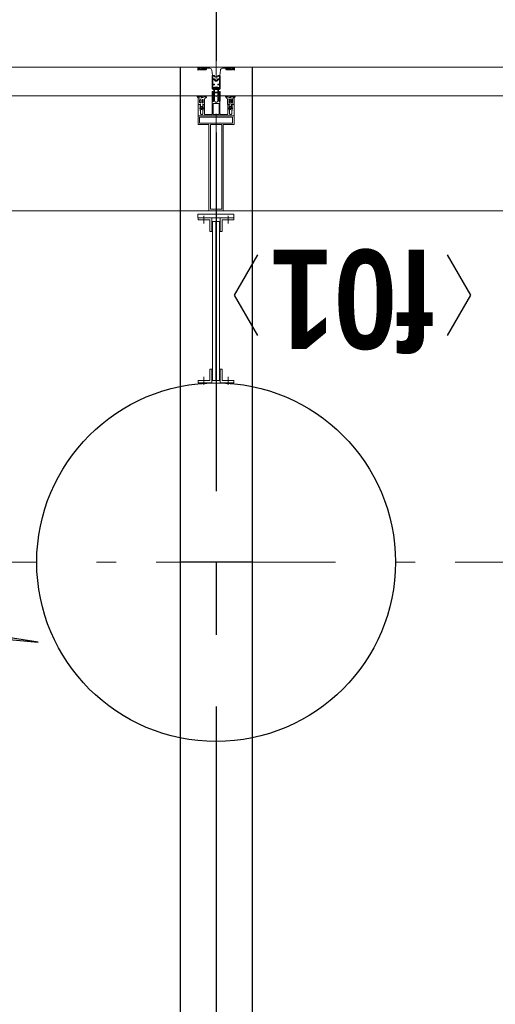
# Model space of a CAD drawing. Header units: millimetres. Extents: x -46954 to 169732, y -26853 to 94136.
# Tile 68 of 174: x -28781 to -28119, y 81855 to 83228. Entities that reach past the tile are written whole.
import ezdxf
from ezdxf.enums import TextEntityAlignment as Align

# ---------------------------------------------------------------- set-up
doc = ezdxf.new("R2010")
doc.units = ezdxf.units.MM
doc.header["$LTSCALE"] = 400
for name, pattern in [('CENTER', [2, 1.25, -0.25, 0.25, -0.25]), ('HIDDEN', [0.375, 0.25, -0.125]), ('STYLE_06', [1.041641, 0.625, -0.208282, 0.069427, -0.138931]), ('STYLE_15', [0.240945, 0.11811, -0.059055, 0.004724, -0.059055]), ('STYLE_16', [0.177165, 0.11811, -0.059055])]:
    doc.linetypes.add(name, pattern=pattern)
for name, color, linetype in [('-ve', 2, 'HIDDEN'), ('plant', 114, 'Continuous'), ('plat', 5, 'Continuous'), ('stramien', 1, 'CENTER'), ('timmerwerk-ge', 150, 'Continuous')]:
    doc.layers.add(name, color=color, linetype=linetype)
for name, color, linetype, lineweight in [('Buitenkozijnen', 140, 'Continuous', 15), ('Interieur-scheidingswand-horizontaal', 5, 'Continuous', 25), ('Kozijnmerken', 43, 'Continuous', 9), ('mat-beton (ihwg)', 5, 'Continuous', 25), ('mat-staal', 5, 'Continuous', 25), ('None', 7, 'Continuous', 9)]:
    doc.layers.add(name, color=color, linetype=linetype, lineweight=lineweight)
doc.styles.add('Arial Narrow (bold)', font='ARIALNB.TTF', dxfattribs={"height": 172.861111})

# ---------------------------------------------------------------- blocks, each defined once
blk = doc.blocks.new('*U382')
at = {"layer": 'None', "color": 8, "lineweight": 5, "flags": 128}
for points in [[(-5, -154.3), (-5, -154.3, 0.414214), (-5.5, -154.8), (-5.5, -172.5), (-5.5, -172.5, 0.414214), (-5, -173), (-4, -173), (-4, -173, 0.414214), (-3.5, -172.5), (-3.5, -172.5, 0.414214), (-4, -172), (-4.5, -172), (-4.5, -168.8), (-4.5, -168.8, -0.414214), (-4, -168.3), (-2.7, -168.3), (-2.7, -168.3, 0.221695), (-1.9, -167.9), (-0.8, -166.5), (-0.8, -166.5, -0.466308), (0.8, -166.5), (2, -167.9), (2, -167.9, 0.221695), (2.7, -168.3), (4, -168.3), (4, -168.3, -0.414214), (4.5, -168.8), (4.5, -172), (4, -172), (4, -172, 0.414214), (3.5, -172.5), (3.5, -172.5, 0.414214), (4, -173), (5, -173), (5, -173, 0.414214), (5.5, -172.5), (5.5, -154.8), (5.5, -154.8, 0.414214), (5, -154.3), (4.7, -154.3), (4.7, -155), (4.7, -155, -0.414214), (4.4, -155.3), (4.1, -155.3), (4.1, -155.3, -0.414214), (3.3, -154.5), (3.3, -150.6), (3.3, -150.6, -0.414214), (4.1, -149.8), (4.4, -149.8), (4.4, -149.8, -0.414214), (4.7, -150.1), (4.7, -150.8), (5, -150.8), (5, -150.8, 0.414214), (5.5, -150.3), (5.5, -137.6), (5.5, -137.6, 0.351868), (5.3, -137.3), (5.3, -137.3, 0.351868), (4.9, -137.5), (4.1, -139.2), (4.1, -139.2, 0.314902), (4.2, -139.4), (4.5, -139.7), (4.5, -139.7, -0.198912), (4.5, -139.9), (4.5, -140.1), (4.5, -140.1, -0.198912), (4.5, -140.3), (4.2, -140.6), (4.2, -140.6, 0.414214), (4.2, -140.8), (4.5, -141.1), (4.5, -141.1, -0.198912), (4.5, -141.3), (4.5, -141.5), (4.5, -141.5, -0.198912), (4.5, -141.7), (4.2, -142), (4.2, -142, 0.414214), (4.2, -142.2), (4.5, -142.5), (4.5, -142.5, -0.198912), (4.5, -142.7), (4.5, -143.2), (4.5, -143.2, -0.087489), (4.5, -143.3), (4.2, -144.1), (4.2, -148.5), (4.2, -148.5, -0.414214), (3.9, -148.8), (-3.9, -148.8), (-3.9, -148.8, -0.414214), (-4.2, -148.5), (-4.2, -144.1), (-4.5, -143.3), (-4.5, -143.3, -0.087489), (-4.5, -143.2), (-4.5, -142.7), (-4.5, -142.7, -0.198912), (-4.4, -142.5), (-4.1, -142.2), (-4.1, -142.2, 0.414214), (-4.1, -142), (-4.4, -141.7), (-4.4, -141.7, -0.198912), (-4.5, -141.5), (-4.5, -141.3), (-4.5, -141.3, -0.198912), (-4.4, -141.1), (-4.1, -140.8), (-4.1, -140.8, 0.414214), (-4.1, -140.6), (-4.4, -140.3), (-4.4, -140.3, -0.198912), (-4.5, -140.1), (-4.5, -139.9), (-4.5, -139.9, -0.198912), (-4.4, -139.7), (-4.1, -139.4), (-4.1, -139.4, 0.314902), (-4.1, -139.2), (-4.9, -137.5), (-4.9, -137.5, 0.351868), (-5.3, -137.3), (-5.3, -137.3, 0.351868), (-5.5, -137.6), (-5.5, -150.3), (-5.5, -150.3, 0.414214), (-5, -150.8), (-4.7, -150.8), (-4.7, -150.1), (-4.7, -150.1, -0.414214), (-4.4, -149.8), (-4.1, -149.8), (-4.1, -149.8, -0.414214), (-3.3, -150.6), (-3.3, -154.5), (-3.3, -154.5, -0.414214), (-4.1, -155.3), (-4.4, -155.3), (-4.4, -155.3, -0.414214), (-4.7, -155), (-4.7, -154.3)], [(-1.8, -149.8, 0.414214), (-2.3, -150.3), (-2.3, -155.1), (-2.3, -155.1, 0.414214), (-2.1, -155.3), (2.1, -155.3), (2.1, -155.3, 0.414214), (2.3, -155.1), (2.3, -150.3), (2.3, -150.3, 0.414214), (1.8, -149.8), (-1.8, -149.8)], [(-4.5, -161.7, -0.414214), (-4, -161.2), (-2.7, -161.2), (-2.7, -161.2, 0.414214), (-2.5, -161), (-2.5, -160.4), (-2.5, -160.4, 0.414214), (-2.7, -160.2), (-4, -160.2), (-4, -160.2, -0.414214), (-4.5, -159.7), (-4.5, -156.8), (-4.5, -156.8, -0.414214), (-4, -156.3), (4, -156.3), (4, -156.3, -0.414214), (4.5, -156.8), (4.5, -159.7), (4.5, -159.7, -0.414214), (4, -160.2), (2.7, -160.2), (2.7, -160.2, 0.414214), (2.5, -160.4), (2.5, -161), (2.5, -161, 0.414214), (2.7, -161.2), (4, -161.2), (4, -161.2, -0.414214), (4.5, -161.7), (4.5, -166.8), (4.5, -166.8, -0.414214), (4, -167.3), (3, -167.3), (3, -167.3, -0.221695), (2.6, -167.1), (1.5, -165.9), (1.5, -165.9, 0.466308), (-1.5, -165.9), (-2.6, -167.1), (-2.6, -167.1, -0.221695), (-2.9, -167.3), (-4, -167.3), (-4, -167.3, -0.414214), (-4.5, -166.8), (-4.5, -161.7)]]:
    blk.add_lwpolyline(points, format="xyb", close=True, dxfattribs=at)
blk = doc.blocks.new('*U383')
at = {"layer": 'None', "color": 8, "lineweight": 5, "flags": 128}
for points in [[(-6, -180.7), (-6, -180.7, -0.388879), (-8.7, -183.2), (-8.7, -183.2), (-20.4, -183.2), (-21.6, -183.9), (-22.9, -183.9), (-22.9, -182.7), (-23.8, -182.7), (-23.8, -184.8), (23.8, -184.8), (23.8, -182.7), (22.9, -182.7), (22.9, -183.9), (21.7, -183.9), (20.4, -183.2), (8.7, -183.2), (8.7, -183.2, -0.388879), (6, -180.7), (6, -180.7), (5.3, -173.2), (2.5, -173.2), (2.5, -171.2), (-2.5, -171.2), (-2.5, -173.2), (-5.3, -173.2), (-6, -180.7)], [(-13.5, -182.8), (-13.5, -181.9), (-14.5, -181.1), (-14.5, -181.1, 0.36397), (-14.9, -181.1), (-14.9, -181.1), (-15.4, -181.5), (-15.4, -181.5, -0.36397), (-15.8, -181.5), (-15.8, -181.5), (-16.3, -181.1), (-16.3, -181.1, 0.36397), (-16.7, -181.1), (-16.7, -181.1), (-17.2, -181.5), (-17.2, -181.5, -0.36397), (-17.6, -181.5), (-17.6, -181.5), (-18.1, -181.1), (-18.1, -181.1, 0.36397), (-18.5, -181.1), (-18.5, -181.1), (-19, -181.5), (-19, -181.5, -0.36397), (-19.4, -181.5), (-19.4, -181.5), (-19.9, -181.1), (-19.9, -181.1, 0.36397), (-20.3, -181.1), (-20.3, -181.1), (-20.8, -181.5), (-20.8, -181.5, -0.36397), (-21.2, -181.5), (-21.2, -181.5), (-21.7, -181.1), (-21.7, -181.1, 0.36397), (-22.1, -181.1), (-22.1, -181.1), (-22.4, -181.3), (-23.2, -181.3), (-23.5, -181.1), (-23.5, -181.1, 0.36397), (-23.9, -181.1), (-23.9, -181.1), (-24.2, -181.3), (-24.5, -181.3), (-24.5, -181.3, -0.267949), (-24.8, -181.2), (-24.8, -181.2), (-24.9, -180.9), (-24.9, -180.9, 0.339454), (-25.3, -180.7), (-25.3, -180.7, 0.339454), (-25.5, -181), (-25.5, -181), (-25.5, -184.4), (-25.5, -184.4, 0.414214), (-25.2, -184.7), (-25.2, -184.7), (-24.3, -184.7), (-24.3, -184.7, 0.414214), (-24, -184.4), (-24, -184.4), (-24, -182.7), (-24, -182.7, 0.236068), (-24.1, -182.5), (-24.1, -182.5), (-24.1, -182.5, -0.548276), (-24, -182.2), (-24, -182.2, -0.548276), (-23.8, -182.4), (-23.8, -182.4), (-23.8, -182.4, 0.250388), (-23.6, -182.3), (-23.6, -182.3), (-22.8, -182.3), (-22.8, -182.3, -0.414214), (-22.5, -182.6), (-22.5, -182.6), (-22.5, -183.3), (-22.5, -183.3, 0.414214), (-22.2, -183.6), (-22.2, -183.6), (-22, -183.6), (-22, -183.6, 0.131652), (-21.8, -183.5), (-21.8, -183.5), (-20.5, -182.8), (-13.5, -182.8)], [(13.5, -182.8), (13.5, -181.9), (14.5, -181.1), (14.5, -181.1, -0.36397), (14.9, -181.1), (14.9, -181.1), (15.4, -181.5), (15.4, -181.5, 0.36397), (15.8, -181.5), (15.8, -181.5), (16.3, -181.1), (16.3, -181.1, -0.36397), (16.7, -181.1), (16.7, -181.1), (17.2, -181.5), (17.2, -181.5, 0.36397), (17.6, -181.5), (17.6, -181.5), (18.1, -181.1), (18.1, -181.1, -0.36397), (18.5, -181.1), (18.5, -181.1), (19, -181.5), (19, -181.5, 0.36397), (19.4, -181.5), (19.4, -181.5), (19.9, -181.1), (19.9, -181.1, -0.36397), (20.3, -181.1), (20.3, -181.1), (20.8, -181.5), (20.8, -181.5, 0.36397), (21.2, -181.5), (21.2, -181.5), (21.7, -181.1), (21.7, -181.1, -0.36397), (22.1, -181.1), (22.1, -181.1), (22.4, -181.3), (23.2, -181.3), (23.5, -181.1), (23.5, -181.1, -0.36397), (23.9, -181.1), (23.9, -181.1), (24.2, -181.3), (24.5, -181.3), (24.5, -181.3, 0.267949), (24.8, -181.2), (24.8, -181.2), (25, -180.9), (25, -180.9, -0.339454), (25.3, -180.7), (25.3, -180.7, -0.339454), (25.5, -181), (25.5, -181), (25.5, -184.4), (25.5, -184.4, -0.414214), (25.2, -184.7), (25.2, -184.7), (24.3, -184.7), (24.3, -184.7, -0.414214), (24, -184.4), (24, -184.4), (24, -182.7), (24, -182.7, -0.236068), (24.1, -182.5), (24.1, -182.5), (24.1, -182.5, 0.548276), (24.1, -182.2), (24.1, -182.2, 0.548276), (23.9, -182.4), (23.9, -182.4), (23.9, -182.4, -0.250388), (23.6, -182.3), (23.6, -182.3), (22.8, -182.3), (22.8, -182.3, 0.414214), (22.5, -182.6), (22.5, -182.6), (22.5, -183.3), (22.5, -183.3, -0.414214), (22.2, -183.6), (22.2, -183.6), (22, -183.6), (22, -183.6, -0.131652), (21.8, -183.5), (21.8, -183.5), (20.5, -182.8), (13.5, -182.8)]]:
    blk.add_lwpolyline(points, format="xyb", close=True, dxfattribs=at)
blk = doc.blocks.new('verticale stijl 150x50 UV')
at = {"layer": 'None', "color": 8, "linetype": 'STYLE_15', "lineweight": 5}
blk.add_line((0, -216), (0, 35), dxfattribs=at)
at = {"layer": 'None', "color": 8, "lineweight": 5}
for p, q in [((-24.8, -133.4), (-24.8, -133.4)), ((-24.8, -134.2), (-24.8, -134.2)), ((-24.8, -135), (-24.8, -135)), ((-24.8, -135.8), (-24.8, -135.8)), ((-24.8, -136.6), (-24.8, -136.6)), ((-24, -133), (-24, -133)), ((-24, -133.8), (-24, -133.8)), ((-24, -134.6), (-24, -134.6)), ((-24, -135.4), (-24, -135.4)), ((-24, -136.2), (-24, -136.2)), ((-24, -137), (-24, -137)), ((-23.2, -133.4), (-23.2, -133.4)), ((-23.2, -134.2), (-23.2, -134.2)), ((-23.2, -135), (-23.2, -135)), ((-23.2, -135.8), (-23.2, -135.8)), ((-23.2, -136.6), (-23.2, -136.6)), ((-22.4, -133), (-22.4, -133)), ((-22.4, -133.8), (-22.4, -133.8)), ((-22.4, -134.6), (-22.4, -134.6)), ((-21.6, -126.9), (-21.6, -126.9)), ((-21.6, -127.7), (-21.6, -127.7)), ((-21.6, -128.5), (-21.6, -128.5)), ((-21.6, -129.3), (-21.6, -129.3)), ((-21.6, -130.1), (-21.6, -130.1)), ((-21.6, -130.9), (-21.6, -130.9)), ((-21.6, -131.8), (-21.6, -131.8)), ((-21.6, -132.6), (-21.6, -132.6)), ((-21.6, -133.4), (-21.6, -133.4)), ((-21.6, -134.2), (-21.6, -134.2)), ((-21.6, -135), (-21.6, -135)), ((-20.7, -126.5), (-20.7, -126.5)), ((-20.7, -128.9), (-20.7, -128.9)), ((-20.7, -129.7), (-20.7, -129.7)), ((-20.7, -130.5), (-20.7, -130.5)), ((-20.7, -131.4), (-20.7, -131.4)), ((-20.7, -132.2), (-20.7, -132.2)), ((-20.7, -133), (-20.7, -133)), ((-20.7, -133.8), (-20.7, -133.8)), ((-20.7, -134.6), (-20.7, -134.6)), ((-20.7, -135.4), (-20.7, -135.4)), ((-20.7, -136.2), (-20.7, -136.2)), ((-20.7, -137), (-20.7, -137)), ((-19.9, -126.1), (-19.9, -126.1)), ((-19.9, -130.1), (-19.9, -130.1)), ((-19.9, -130.9), (-19.9, -130.9)), ((-19.9, -131.8), (-19.9, -131.8)), ((-19.9, -132.6), (-19.9, -132.6)), ((-19.9, -133.4), (-19.9, -133.4)), ((-19.9, -134.2), (-19.9, -134.2)), ((-19.9, -135), (-19.9, -135)), ((-19.9, -135.8), (-19.9, -135.8)), ((-19.9, -136.6), (-19.9, -136.6)), ((-19.1, -126.5), (-19.1, -126.5)), ((-19.1, -127.3), (-19.1, -127.3)), ((-19.1, -128.9), (-19.1, -128.9)), ((-19.1, -129.7), (-19.1, -129.7)), ((-19.1, -130.5), (-19.1, -130.5)), ((-19.1, -131.4), (-19.1, -131.4)), ((-19.1, -132.2), (-19.1, -132.2)), ((-19.1, -133), (-19.1, -133)), ((-19.1, -133.8), (-19.1, -133.8)), ((-19.1, -134.6), (-19.1, -134.6)), ((-18.3, -127.7), (-18.3, -127.7)), ((-18.3, -128.5), (-18.3, -128.5)), ((-18.3, -129.3), (-18.3, -129.3)), ((-18.3, -133.4), (-18.3, -133.4)), ((-18.3, -134.2), (-18.3, -134.2)), ((-18.3, -135), (-18.3, -135)), ((-17.5, -133), (-17.5, -133)), ((-17.5, -133.8), (-17.5, -133.8)), ((-17.5, -134.6), (-17.5, -134.6)), ((-17.5, -135.4), (-17.5, -135.4)), ((-17.5, -136.2), (-17.5, -136.2)), ((-17.5, -137), (-17.5, -137)), ((-16.7, -133.4), (-16.7, -133.4)), ((-16.7, -134.2), (-16.7, -134.2)), ((-16.7, -135), (-16.7, -135)), ((-16.7, -135.8), (-16.7, -135.8)), ((-16.7, -136.6), (-16.7, -136.6)), ((-25.6, -142.7), (-25.6, -142.7)), ((-25.6, -144.4), (-25.6, -144.4)), ((-24.8, -137.4), (-24.8, -137.4)), ((-24.8, -138.3), (-24.8, -138.3)), ((-24.8, -139.1), (-24.8, -139.1)), ((-24.8, -139.9), (-24.8, -139.9)), ((-24.8, -140.7), (-24.8, -140.7)), ((-24.8, -141.5), (-24.8, -141.5)), ((-24.8, -142.3), (-24.8, -142.3)), ((-24.8, -143.1), (-24.8, -143.1)), ((-24.8, -144.8), (-24.8, -144.8)), ((-24, -137.9), (-24, -137.9)), ((-24, -138.7), (-24, -138.7)), ((-24, -139.5), (-24, -139.5)), ((-24, -140.3), (-24, -140.3)), ((-24, -141.1), (-24, -141.1)), ((-24, -141.9), (-24, -141.9)), ((-24, -142.7), (-24, -142.7)), ((-24, -144.4), (-24, -144.4)), ((-23.2, -137.4), (-23.2, -137.4)), ((-23.2, -138.3), (-23.2, -138.3)), ((-23.2, -139.1), (-23.2, -139.1)), ((-23.2, -139.9), (-23.2, -139.9)), ((-23.2, -140.7), (-23.2, -140.7)), ((-23.2, -141.5), (-23.2, -141.5)), ((-23.2, -144.8), (-23.2, -144.8)), ((-22.4, -140.3), (-22.4, -140.3)), ((-22.4, -141.1), (-22.4, -141.1)), ((-22.4, -144.4), (-22.4, -144.4)), ((-21.6, -139.9), (-21.6, -139.9)), ((-21.6, -140.7), (-21.6, -140.7)), ((-21.6, -141.5), (-21.6, -141.5)), ((-21.6, -144.8), (-21.6, -144.8)), ((-20.7, -137.9), (-20.7, -137.9)), ((-20.7, -138.7), (-20.7, -138.7)), ((-20.7, -139.5), (-20.7, -139.5)), ((-20.7, -140.3), (-20.7, -140.3)), ((-20.7, -141.1), (-20.7, -141.1)), ((-20.7, -144.4), (-20.7, -144.4)), ((-19.9, -137.4), (-19.9, -137.4)), ((-19.9, -138.3), (-19.9, -138.3)), ((-19.9, -139.1), (-19.9, -139.1)), ((-19.9, -139.9), (-19.9, -139.9)), ((-19.9, -140.7), (-19.9, -140.7)), ((-19.9, -141.5), (-19.9, -141.5)), ((-19.9, -142.3), (-19.9, -142.3)), ((-19.9, -143.1), (-19.9, -143.1)), ((-19.9, -143.9), (-19.9, -143.9)), ((-19.1, -140.3), (-19.1, -140.3)), ((-19.1, -141.1), (-19.1, -141.1)), ((-19.1, -141.9), (-19.1, -141.9)), ((-18.3, -139.9), (-18.3, -139.9)), ((-18.3, -140.7), (-18.3, -140.7)), ((-18.3, -141.5), (-18.3, -141.5)), ((-18.3, -142.3), (-18.3, -142.3)), ((-17.5, -137.9), (-17.5, -137.9)), ((-17.5, -138.7), (-17.5, -138.7)), ((-17.5, -139.5), (-17.5, -139.5)), ((-17.5, -140.3), (-17.5, -140.3)), ((-17.5, -141.1), (-17.5, -141.1)), ((-17.5, -141.9), (-17.5, -141.9)), ((-17.5, -142.7), (-17.5, -142.7)), ((-16.7, -137.4), (-16.7, -137.4)), ((-16.7, -138.3), (-16.7, -138.3)), ((-16.7, -139.1), (-16.7, -139.1)), ((-16.7, -139.9), (-16.7, -139.9)), ((-16.7, -140.7), (-16.7, -140.7)), ((-16.7, -141.5), (-16.7, -141.5)), ((-16.7, -142.3), (-16.7, -142.3)), ((-16.7, -143.1), (-16.7, -143.1)), ((-15.9, -141.1), (-15.9, -141.1)), ((-15.9, -141.9), (-15.9, -141.9)), ((-15.9, -142.7), (-15.9, -142.7)), ((-15.9, -144.4), (-15.9, -144.4)), ((-15.1, -142.3), (-15.1, -142.3)), ((-15.1, -143.1), (-15.1, -143.1)), ((-15.1, -143.9), (-15.1, -143.9)), ((-15.1, -144.8), (-15.1, -144.8)), ((-14.2, -141.9), (-14.2, -141.9)), ((-14.2, -142.7), (-14.2, -142.7)), ((-14.2, -143.5), (-14.2, -143.5)), ((-14.2, -144.4), (-14.2, -144.4)), ((-13.4, -143.1), (-13.4, -143.1)), ((-13.4, -143.9), (-13.4, -143.9))]:
    blk.add_line(p, q, dxfattribs=at)
at = {"layer": 'None', "color": 8, "linetype": 'STYLE_16', "lineweight": 5}
for p, q in [((-2.2, -155.1), (0, -154.5)), ((-2.2, -156.7), (-2.2, -155.1)), ((-1.5, -156.9), (-1.5, -155)), ((-1, -157), (-1, -155.1)), ((2.3, -155.1), (0, -154.5)), ((1, -157), (1, -155.1)), ((1.5, -156.9), (1.5, -155)), ((2.3, -156.7), (2.3, -155.1))]:
    blk.add_line(p, q, dxfattribs=at)
at = {"layer": 'None', "color": 8, "linetype": 'Continuous', "lineweight": 5, "flags": 128}
for points in [[(-10, 15.4), (10, 15.4), (10, -104.8), (25, -104.8), (25, -116.8), (-25, -116.8), (-25, -104.8), (-10, -104.8)], [(-8, 13.4), (-8, -104.8), (8, -104.8), (8, 13.4)], [(8, -106.8), (-8, -106.8), (-23, -106.8), (-23, -114.8), (23, -114.8), (23, -106.8)]]:
    blk.add_lwpolyline(points, close=True, dxfattribs=at)
at = {"layer": 'None', "color": 8, "lineweight": 5, "flags": 128}
for points in [[(25, -132.6), (25, -116.8), (23.1, -116.8), (-23.1, -116.8), (-25, -116.8), (-25, -132.6), (-22.1, -132.6), (-22.1, -128), (-22.6, -128), (-22.6, -126.6), (-22.1, -126.6), (-22.1, -124.7), (-21.9, -124.5), (-21.9, -120.3), (-21.9, -120.3, -0.414214), (-20.2, -118.6), (-20.1, -118.6), (-20.1, -118.6, -0.414214), (-18.4, -120.3), (-18.4, -124.5), (-18.2, -124.7), (-18.2, -126.6), (-17.7, -126.6), (-17.7, -128), (-18.2, -128), (-18.2, -132.6), (-16.3, -132.6), (-16.3, -119.8), (-16.3, -119.8, -0.414214), (-15.1, -118.6), (-15.1, -118.6), (-6.5, -118.6), (-6.5, -118.6, -0.414214), (-5.3, -119.8), (-5.3, -136.8), (-3.9, -136.8), (-3.9, -139.6), (-4.3, -140), (-3.9, -140.4), (-3.9, -141), (-4.3, -141.4), (-3.9, -141.8), (-3.9, -142.4), (-4.3, -142.8), (-3.9, -143.8), (-3.9, -148.6), (-2.2, -148.6), (-2.2, -137.8), (-2.2, -137.8, -0.414214), (0, -135.6), (0, -135.6), (0, -135.6, -0.414214), (2.2, -137.8), (2.2, -148.6), (3.9, -148.6), (3.9, -143.8), (4.3, -142.8), (3.9, -142.4), (3.9, -141.8), (4.3, -141.4), (3.9, -141), (3.9, -140.4), (4.3, -140), (3.9, -139.6), (3.9, -136.8), (5.4, -136.8), (5.4, -119.8), (5.4, -119.8, -0.414214), (6.6, -118.6), (6.6, -118.6), (15.1, -118.6), (15.1, -118.6, -0.414214), (16.3, -119.8), (16.3, -132.6), (18.2, -132.6), (18.2, -128), (17.7, -128), (17.7, -126.6), (18.2, -126.6), (18.2, -124.7), (18.5, -124.5), (18.5, -120.3), (18.5, -120.3, -0.414214), (20.2, -118.6), (20.2, -118.6), (20.2, -118.6, -0.414214), (21.9, -120.3), (21.9, -124.5), (22.1, -124.7), (22.1, -126.6), (22.6, -126.6), (22.6, -128), (22.1, -128), (22.1, -132.6)], [(-14.8, -144.8), (-14.8, -144.8, 0.390793), (-13.2, -143.5), (-13.2, -143.5, 0.390793), (-14.4, -141.8), (-14.4, -141.8, -0.352623), (-16, -139.9), (-16, -133.1), (-16, -133.1, 0.414214), (-16.3, -132.8), (-17.6, -132.8), (-18.1, -133), (-18.1, -133, -0.520293), (-18.3, -132.8), (-18.3, -130.1), (-18.2, -130), (-18.2, -128), (-18.2, -128, -0.577863), (-18.1, -127.7), (-18, -127.7), (-18, -127.7, 0.366605), (-17.7, -127.5), (-17.7, -127.5, 0.366605), (-17.9, -127.1), (-17.9, -127.1, -0.130834), (-19.2, -126.1), (-19.2, -126.1, 0.439074), (-20.7, -126.1), (-20.7, -126.1, -0.133252), (-22, -127.1), (-22, -127.1, 0.366605), (-22.2, -127.5), (-22.2, -127.5, 0.366605), (-21.9, -127.7), (-21.8, -127.7), (-21.8, -127.7, -0.577455), (-21.8, -128), (-21.8, -130), (-21.6, -130.1), (-21.6, -132.8), (-21.6, -132.8, -0.52048), (-21.9, -133), (-22.4, -132.8), (-24.7, -132.8), (-24.7, -132.8, 0.414214), (-25, -133.1), (-25, -140.9), (-25, -140.9, -0.255976), (-25.9, -142.6), (-25.9, -142.6, 0.749676), (-25.3, -144.8), (-21.2, -144.8), (-21.2, -144.8, 0.414214), (-19.2, -142.8), (-19.2, -142.8, -0.402808), (-18.7, -142.3), (-18.7, -142.3, -0.402808), (-18.2, -142.8), (-18.2, -142.8, 0.233259), (-18, -143.1), (-14.6, -143.6), (-14.6, -143.6, -0.419014), (-14.5, -143.7), (-14.5, -143.7, -0.419014), (-14.6, -143.8), (-16, -143.8), (-16, -143.8, 0.414214), (-16.5, -144.3), (-16.5, -144.3, 0.414214), (-16, -144.8)], [(-23, -135.9), (-23, -135.9, -0.414214), (-22.1, -135), (-22.1, -135, -0.414214), (-21.3, -135.9), (-21.3, -138.8), (-21.3, -138.8, -0.414214), (-22.1, -139.6), (-22.1, -139.6, -0.414214), (-23, -138.8)], [(-21, -127.8, -0.29188), (-20.8, -127.3), (-20.3, -126.9), (-20.3, -126.9, -0.344328), (-19.7, -126.9), (-19.2, -127.3), (-19.2, -127.3, -0.29188), (-19, -127.8), (-19.4, -129.5), (-19.4, -129.5, -0.348796), (-20, -130), (-20, -130, -0.348796), (-20.6, -129.5), (-21, -127.8)], [(-18.8, -139.6, -0.414214), (-19.7, -138.8), (-19.7, -135.9), (-19.7, -135.9, -0.414214), (-18.8, -135), (-18.8, -135, -0.414214), (-18, -135.9), (-18, -138.8), (-18, -138.8, -0.414214), (-18.8, -139.6)], [(14.8, -144.8), (14.8, -144.8, -0.390793), (13.3, -143.5), (13.3, -143.5, -0.390793), (14.4, -141.8), (14.4, -141.8, 0.352623), (16, -139.9), (16, -133.1), (16, -133.1, -0.414214), (16.3, -132.8), (17.6, -132.8), (18.1, -133), (18.1, -133, 0.520293), (18.4, -132.8), (18.4, -130.1), (18.2, -130), (18.2, -128), (18.2, -128, 0.577863), (18.2, -127.7), (18.1, -127.7), (18.1, -127.7, -0.366605), (17.8, -127.5), (17.8, -127.5, -0.366605), (18, -127.1), (18, -127.1, 0.130834), (19.3, -126.1), (19.3, -126.1, -0.439074), (20.7, -126.1), (20.7, -126.1, 0.133252), (22.1, -127.1), (22.1, -127.1, -0.366605), (22.3, -127.5), (22.3, -127.5, -0.366605), (22, -127.7), (21.9, -127.7), (21.9, -127.7, 0.577455), (21.8, -128), (21.8, -130), (21.7, -130.1), (21.7, -132.8), (21.7, -132.8, 0.52048), (21.9, -133), (22.4, -132.8), (24.7, -132.8), (24.7, -132.8, -0.414214), (25, -133.1), (25, -140.9), (25, -140.9, 0.255976), (25.9, -142.6), (25.9, -142.6, -0.749676), (25.3, -144.8), (21.2, -144.8), (21.2, -144.8, -0.414214), (19.2, -142.8), (19.2, -142.8, 0.402808), (18.7, -142.3), (18.7, -142.3, 0.402808), (18.2, -142.8), (18.2, -142.8, -0.233259), (18, -143.1), (14.6, -143.6), (14.6, -143.6, 0.419014), (14.5, -143.7), (14.5, -143.7, 0.419014), (14.6, -143.8), (16, -143.8), (16, -143.8, -0.414214), (16.5, -144.3), (16.5, -144.3, -0.414214), (16, -144.8)], [(18.9, -139.6, 0.414214), (19.7, -138.8), (19.7, -135.9), (19.7, -135.9, 0.414214), (18.9, -135), (18.9, -135, 0.414214), (18, -135.9), (18, -138.8), (18, -138.8, 0.414214), (18.9, -139.6)], [(21, -127.8, 0.29188), (20.8, -127.3), (20.3, -126.9), (20.3, -126.9, 0.344328), (19.7, -126.9), (19.2, -127.3), (19.2, -127.3, 0.29188), (19, -127.8), (19.4, -129.5), (19.4, -129.5, 0.348796), (20, -130), (20, -130, 0.348796), (20.6, -129.5), (21, -127.8)], [(23, -135.9), (23, -135.9, 0.414214), (22.2, -135), (22.2, -135, 0.414214), (21.3, -135.9), (21.3, -138.8), (21.3, -138.8, 0.414214), (22.2, -139.6), (22.2, -139.6, 0.414214), (23, -138.8)], [(-23.2, -141.6), (-23.2, -141.6, 0.418874), (-23.7, -142.1), (-23.7, -142.1, -0.396568), (-25.3, -143.4), (-25.3, -143.4, 0.437017), (-25.7, -143.7), (-25.7, -143.7, 0.437017), (-25.4, -144), (-21.9, -144), (-21.9, -144, 0.263556), (-20.2, -143), (-20.2, -143, 0.552342), (-20.8, -141.8)], [(23.2, -141.6), (23.2, -141.6, -0.418874), (23.7, -142.1), (23.7, -142.1, 0.396568), (25.3, -143.4), (25.3, -143.4, -0.437017), (25.7, -143.7), (25.7, -143.7, -0.437017), (25.4, -144), (21.9, -144), (21.9, -144, -0.263556), (20.2, -143), (20.2, -143, -0.552342), (20.8, -141.8)], [(0, -157.1), (0, -157.1, -0.163834), (-4.3, -155.6), (-4.3, -155.6), (-4.3, -155.6, -0.234469), (-4.7, -154.8), (-4.7, -154.8), (-4.7, -153.6), (4.8, -153.6), (4.8, -154.8), (4.8, -154.8, -0.234469), (4.4, -155.6), (4.4, -155.6), (4.4, -155.6, -0.163834), (0, -157.1), (0, -157.1)]]:
    blk.add_lwpolyline(points, format="xyb", close=True, dxfattribs=at)
blk.add_lwpolyline([(4, -118.6), (4, -134.3), (-4, -134.3), (-4, -118.6)], close=True, dxfattribs=at)
at = {"layer": 'None', "color": 8, "linetype": 'STYLE_16', "lineweight": 5}
for centre, radius, start, end in [((-1.6, -158.4), 3.38, 79.3357, 100.6643), ((0, -163.2), 8.16, 82.9585, 97.0415), ((0, -160.4), 3.5, 73.4149, 106.5851), ((1.6, -158.4), 3.38, 79.3357, 100.6643)]:
    blk.add_arc(centre, radius, start, end, dxfattribs=at)
at = {"layer": 'None', "color": 7}
for name in ['*U382', '*U383']:
    blk.add_blockref(name, (0, 0), dxfattribs=at)
blk = doc.blocks.new('Vliesgevelelement 4 150x50 1_200')
at = {"layer": 'Buitenkozijnen', "color": 7, "xscale": -1, "rotation": 270.0000000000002}
blk.add_blockref('verticale stijl 150x50 UV', (-5.2, 0), dxfattribs=at)
blk = doc.blocks.new('Kolom O 500')
at = {"layer": 'mat-beton (ihwg)', "lineweight": 25}
blk.add_circle((0, 0), 250, dxfattribs=at)
blk = doc.blocks.new('*U1106')
at = {"layer": 'None', "color": 8, "linetype": 'Continuous', "lineweight": 5}
for points in [[(253.3, 5.2), (475, 5.2), (475, -4.8), (253.3, -4.8)], [(253.3, 0.6), (475, 0.6), (475, -0.2), (253.3, -0.2)]]:
    blk.add_lwpolyline(points, close=True, dxfattribs=at)
blk = doc.blocks.new('*U1107')
at = {"layer": 'mat-staal', "color": 8, "lineweight": 5}
for p, q in [((247.3, 17), (258.1, 17)), ((247.3, -16.6), (258.1, -16.6))]:
    blk.add_line(p, q, dxfattribs=at)
for points in [[(250, 6), (250, 25), (253, 25), (253, 22), (253, 10.6), (253, 9), (269, 9), (269, 6)], [(250, -24.6), (250, -5.6), (269, -5.6), (269, -8.6), (253, -8.6), (253, -20.4), (253, -21.6), (253, -24.6)]]:
    blk.add_lwpolyline(points, close=True, dxfattribs=at)
blk = doc.blocks.new('*U1108')
at = {"layer": 'mat-staal', "color": 8, "lineweight": 5}
for p, q in [((482.7, 17), (471.9, 17)), ((482.7, -16.6), (471.9, -16.6))]:
    blk.add_line(p, q, dxfattribs=at)
for points in [[(480, 6), (480, 25), (477, 25), (477, 22), (477, 10.6), (477, 9), (461, 9), (461, 6)], [(480, -24.6), (480, -5.6), (461, -5.6), (461, -8.6), (477, -8.6), (477, -20.4), (477, -21.6), (477, -24.6)]]:
    blk.add_lwpolyline(points, close=True, dxfattribs=at)
blk = doc.blocks.new('Glasstrook G kolom-vliesgevel')
at = {"layer": 'mat-staal', "color": 8, "lineweight": 5}
blk.add_lwpolyline([(480, 25.3), (485, 25.3), (485, -24.7), (480, -24.7)], close=True, dxfattribs=at)
at = {"layer": 'mat-staal'}
for name in ['*U1107', '*U1108']:
    blk.add_blockref(name, (0, 0), dxfattribs=at)
at = {"layer": 'None', "color": 7}
blk.add_blockref('*U1106', (0, 0), dxfattribs=at)
blk = doc.blocks.new('Kozijnmerk 50')
at = {"layer": 'Kozijnmerken', "color": 92, "linetype": 'Continuous', "lineweight": 25}
for points in [[(-132.2, 50.6), (-164.8, -5.8), (-132.2, -62.1)], [(132.2, 50.6), (164.8, -5.8), (132.2, -62.1)]]:
    blk.add_lwpolyline(points, dxfattribs=at)
at = {"layer": 'None', "color": 43, "style": 'Arial Narrow (bold)'}
blk.add_attdef('merk', text='', height=138.3, dxfattribs=at).set_placement((0, 0), align=Align.MIDDLE_CENTER)
blk = doc.blocks.new('*U1307')
at = {"layer": 'Buitenkozijnen', "color": 140, "linetype": 'Continuous', "lineweight": 15}
for points in [[(51601.1, -5040), (51601.1, 28036)], [(51601.1, -5040), (51601.1, 28036), (51641.1, 28036), (51641.1, -5040)], [(51601.1, -5040), (51601.1, 28036), (51641.1, 28036), (51641.1, -5040)], [(51641.1, -5040), (51641.1, 28036)]]:
    blk.add_lwpolyline(points, close=True, dxfattribs=at)
blk = doc.blocks.new('boom nieuw 01')
at = {"layer": 'plant', "extrusion": (0, -4.44089e-16, -1)}
for p, q in [((-224.7, 788.7), (-238, 749.2)), ((-224.7, 788.7), (-238, 749.2)), ((-224.7, 744.5), (-224.7, 788.7)), ((-224.7, 744.5), (-224.7, 788.7)), ((-238, 749.2), (-256.6, 677.1)), ((-238, 749.2), (-256.6, 677.1)), ((-219.3, 695.7), (-224.7, 744.5)), ((-219.3, 695.7), (-224.7, 744.5)), ((-573.8, 694.3), (-627.3, 736.9)), ((-627.3, 736.9), (-616.4, 698.2)), ((-573.8, 694.3), (-627.3, 736.9)), ((-627.3, 736.9), (-616.4, 698.2)), ((-284.5, 709.5), (-297.8, 669.9)), ((-284.5, 665.3), (-284.5, 709.5)), ((-616.4, 698.2), (-563.7, 639.2)), ((-616.4, 698.2), (-563.7, 639.2)), ((-518.7, 654), (-573.8, 694.3)), ((-518.7, 654), (-573.8, 694.3)), ((-218.5, 629.8), (-219.3, 695.7)), ((-218.5, 629.8), (-219.3, 695.7)), ((-297.8, 669.9), (-316.4, 597.8)), ((-256.6, 677.1), (-284.5, 618.9)), ((-256.6, 677.1), (-284.5, 618.9)), ((-466.7, 617.5), (-518.7, 654)), ((-466.7, 617.5), (-518.7, 654)), ((-279.1, 616.4), (-284.5, 665.3)), ((-563.7, 639.2), (-510.2, 574.1)), ((-563.7, 639.2), (-510.2, 574.1)), ((-227.1, 576.3), (-218.5, 629.8)), ((-227.1, 576.3), (-218.5, 629.8)), ((-412.5, 564.8), (-466.7, 617.5)), ((-412.5, 564.8), (-466.7, 617.5)), ((-284.5, 618.9), (-308.5, 551.4)), ((-284.5, 618.9), (-308.5, 551.4)), ((9.4, 616.6), (-55, 579.3)), ((9.4, 616.6), (-55, 579.3)), ((-35.5, 579.3), (9.4, 616.6)), ((-35.5, 579.3), (9.4, 616.6)), ((-316.4, 597.8), (-344.3, 539.7)), ((-530.6, 541.3), (-584.1, 583.9)), ((-584.1, 583.9), (-573.3, 545.2)), ((-530.6, 541.3), (-584.1, 583.9)), ((-584.1, 583.9), (-573.3, 545.2)), ((-55, 579.3), (-119.3, 547.6)), ((-55, 579.3), (-119.3, 547.6)), ((-55, 560), (-35.5, 579.3)), ((-55, 560), (-35.5, 579.3)), ((-510.2, 574.1), (-462.9, 509.7)), ((-510.2, 574.1), (-462.9, 509.7)), ((-369, 511.3), (-412.5, 564.8)), ((-369, 511.3), (-412.5, 564.8)), ((-242.6, 518.9), (-227.1, 576.3)), ((-242.6, 518.9), (-227.1, 576.3)), ((125.7, 568.5), (73, 551.4)), ((125.7, 568.5), (73, 551.4)), ((91.6, 539), (125.7, 568.5)), ((91.6, 539), (125.7, 568.5)), ((-308.5, 551.4), (-333.3, 487.8)), ((-308.5, 551.4), (-333.3, 487.8)), ((-101.5, 523.5), (-55, 560)), ((-101.5, 523.5), (-55, 560)), ((73, 551.4), (-3.8, 516.5)), ((73, 551.4), (-3.8, 516.5)), ((-573.3, 545.2), (-520.5, 486.2)), ((-573.3, 545.2), (-520.5, 486.2)), ((-475.6, 501), (-530.6, 541.3)), ((-475.6, 501), (-530.6, 541.3)), ((-344.3, 539.7), (-368.3, 472.2)), ((-119.3, 547.6), (-186.8, 511.1)), ((-95.3, 500.1), (-50.4, 537.3)), ((61.4, 516.5), (91.6, 539)), ((61.4, 516.5), (91.6, 539)), ((-462.9, 509.7), (-423.3, 465.5)), ((-462.9, 509.7), (-423.3, 465.5)), ((-186.8, 511.1), (-234.1, 478.6)), ((-186.8, 511.1), (-234.1, 478.6)), ((-3.8, 516.5), (-69.7, 496.4)), ((-3.8, 516.5), (-69.7, 496.4)), ((19.5, 490.2), (61.4, 516.5)), ((19.5, 490.2), (61.4, 516.5)), ((-423.6, 464.5), (-475.6, 501)), ((-423.6, 464.5), (-475.6, 501)), ((-520.5, 486.2), (-467, 421.1)), ((-520.5, 486.2), (-467, 421.1)), ((-167.4, 459.9), (-135.6, 487.8)), ((-167.4, 459.9), (-135.6, 487.8)), ((-25.5, 463.8), (19.5, 490.2)), ((-25.5, 463.8), (19.5, 490.2)), ((-369.3, 411.8), (-423.6, 464.5)), ((-369.3, 411.8), (-423.6, 464.5)), ((-423.3, 465.5), (-397, 443.8)), ((-423.3, 465.5), (-397, 443.8)), ((-78.2, 442.9), (-25.5, 463.8)), ((-78.2, 442.9), (-25.5, 463.8)), ((-830.8, 440.5), (-863.4, 450.5)), ((-863.4, 450.5), (-807.5, 440.5)), ((-830.8, 440.5), (-863.4, 450.5)), ((-863.4, 450.5), (-807.5, 440.5)), ((-792.8, 417.2), (-830.8, 440.5)), ((-792.8, 417.2), (-830.8, 440.5)), ((-807.5, 440.5), (-733.1, 431.9)), ((-807.5, 440.5), (-733.1, 431.9)), ((-509.8, 422.6), (-450.9, 434.3)), ((-509.8, 422.6), (-450.9, 434.3)), ((-195.4, 408.6), (-161.3, 444.2)), ((-127.8, 423.5), (-78.2, 442.9)), ((-127.8, 423.5), (-78.2, 442.9)), ((-733.1, 431.9), (-646.2, 418.7)), ((-733.1, 431.9), (-646.2, 418.7)), ((-567.1, 414.8), (-509.8, 422.6)), ((-567.1, 414.8), (-509.8, 422.6)), ((-169.7, 409.6), (-127.8, 423.5)), ((-169.7, 409.6), (-127.8, 423.5)), ((-750.9, 400.1), (-792.8, 417.2)), ((-750.9, 400.1), (-792.8, 417.2)), ((-646.2, 418.7), (-567.1, 414.8)), ((-646.2, 418.7), (-567.1, 414.8)), ((-690.5, 378.4), (-750.9, 400.1)), ((-690.5, 378.4), (-750.9, 400.1)), ((140.3, 402.5), (70.5, 387.7)), ((140.3, 402.5), (70.5, 387.7)), ((103.9, 389.3), (140.3, 402.5)), ((103.9, 389.3), (140.3, 402.5)), ((-601.3, 365.2), (-690.5, 378.4)), ((-601.3, 365.2), (-690.5, 378.4)), ((-14.8, 384.6), (-100.1, 386.9)), ((-14.8, 384.6), (-100.1, 386.9)), ((70.5, 387.7), (-14.8, 384.6)), ((70.5, 387.7), (-14.8, 384.6)), ((51.1, 370.7), (103.9, 389.3)), ((51.1, 370.7), (103.9, 389.3)), ((-547, 362.1), (-601.3, 365.2)), ((-547, 362.1), (-601.3, 365.2)), ((-231.2, 344.3), (-253.6, 370.7)), ((-231.2, 344.3), (-253.6, 370.7)), ((-105.3, 362.3), (-122.3, 363.9)), ((-105.3, 362.3), (-122.3, 363.9)), ((-82.8, 335.9), (-105.3, 362.3)), ((-82.8, 335.9), (-105.3, 362.3)), ((-4.7, 353.6), (51.1, 370.7)), ((-4.7, 353.6), (51.1, 370.7)), ((-724.3, 343.1), (-665.3, 349.3)), ((-724.3, 343.1), (-665.3, 349.3)), ((-665.3, 349.3), (-612.6, 352.4)), ((-665.3, 349.3), (-612.6, 352.4)), ((-612.6, 352.4), (-577.7, 349.3)), ((-612.6, 352.4), (-577.7, 349.3)), ((224.1, 358.6), (154.3, 343.8)), ((224.1, 358.6), (154.3, 343.8)), ((187.6, 345.4), (224.1, 358.6)), ((187.6, 345.4), (224.1, 358.6)), ((-838.2, 330.7), (-790.1, 339.3)), ((-838.2, 330.7), (-790.1, 339.3)), ((-787.1, 335.4), (-838.2, 330.7)), ((-787.1, 335.4), (-838.2, 330.7)), ((-790.1, 339.3), (-724.3, 343.1)), ((-790.1, 339.3), (-724.3, 343.1)), ((-737.4, 334.6), (-787.1, 335.4)), ((-737.4, 334.6), (-787.1, 335.4)), ((-690.9, 319.8), (-737.4, 334.6)), ((-397.8, 347), (-435.8, 328.4)), ((-397.8, 347), (-435.8, 328.4)), ((-191.6, 292.4), (-231.2, 344.3)), ((-191.6, 292.4), (-231.2, 344.3)), ((-43.2, 284), (-82.8, 335.9)), ((-43.2, 284), (-82.8, 335.9)), ((69, 340.7), (-16.3, 343)), ((69, 340.7), (-16.3, 343)), ((154.3, 343.8), (69, 340.7)), ((154.3, 343.8), (69, 340.7)), ((134.9, 326.8), (187.6, 345.4)), ((134.9, 326.8), (187.6, 345.4)), ((-635.8, 315.2), (-690.9, 319.8)), ((-635.8, 315.2), (-690.9, 319.8)), ((-642.4, 298.2), (-680.4, 321.5)), ((-642.4, 298.2), (-680.4, 321.5)), ((-113, 330.5), (-85.1, 277)), ((-113, 330.5), (-85.1, 277)), ((79.1, 309.7), (134.9, 326.8)), ((79.1, 309.7), (134.9, 326.8)), ((-552.9, 314.1), (-604.1, 262.9)), ((-552.9, 314.1), (-604.1, 262.9)), ((-582.7, 312.9), (-495.8, 299.8)), ((-582.7, 312.9), (-495.8, 299.8)), ((-472.3, 291.6), (-455.2, 308.6)), ((-472.3, 291.6), (-455.2, 308.6)), ((-127.2, 307.4), (-59, 290.3)), ((-127.2, 307.4), (-59, 290.3)), ((16.3, 294.2), (79.1, 309.7)), ((16.3, 294.2), (79.1, 309.7)), ((-600.5, 281.1), (-642.4, 298.2)), ((-600.5, 281.1), (-642.4, 298.2)), ((-511.1, 262.9), (-472.3, 291.6)), ((-511.1, 262.9), (-472.3, 291.6)), ((-495.8, 299.8), (-416.7, 295.8)), ((-495.8, 299.8), (-416.7, 295.8)), ((-151.3, 243.5), (-191.6, 292.4)), ((-151.3, 243.5), (-191.6, 292.4)), ((-59, 290.3), (16.3, 294.2)), ((-59, 290.3), (16.3, 294.2)), ((-540, 259.4), (-600.5, 281.1)), ((-540, 259.4), (-600.5, 281.1)), ((-280.7, 287.7), (-231.9, 238.1)), ((-280.7, 287.7), (-231.9, 238.1)), ((-233.5, 285.4), (-204, 232.6)), ((-233.5, 285.4), (-204, 232.6)), ((-85.1, 277), (-55.6, 224.2)), ((-85.1, 277), (-55.6, 224.2)), ((-2.9, 235.1), (-43.2, 284)), ((-2.9, 235.1), (-43.2, 284)), ((-604.1, 262.9), (-647.5, 228)), ((-604.1, 262.9), (-647.5, 228)), ((-567.7, 224.9), (-511.1, 262.9)), ((-567.7, 224.9), (-511.1, 262.9)), ((-450.8, 246.2), (-540, 259.4)), ((-450.8, 246.2), (-540, 259.4)), ((-396.6, 243.1), (-450.8, 246.2)), ((-396.6, 243.1), (-450.8, 246.2)), ((-193.9, 215.6), (-242, 259.8)), ((-193.9, 215.6), (-242, 259.8)), ((-746.3, 230), (-680.4, 233.8)), ((-746.3, 230), (-680.4, 233.8)), ((-680.4, 233.8), (-621.4, 240)), ((-680.4, 233.8), (-621.4, 240)), ((-369.1, 232.3), (-402.5, 195.1)), ((-369.1, 232.3), (-402.5, 195.1)), ((-353.9, 237.7), (-391.9, 219.1)), ((-353.9, 237.7), (-391.9, 219.1)), ((-231.9, 238.1), (-199.3, 193.9)), ((-231.9, 238.1), (-199.3, 193.9)), ((-204, 232.6), (-173.8, 186.1)), ((-204, 232.6), (-173.8, 186.1)), ((-33.4, 98.5), (-151.3, 243.5)), ((-33.4, 98.5), (-151.3, 243.5)), ((-794.4, 221.4), (-746.3, 230)), ((-794.4, 221.4), (-746.3, 230)), ((-743.2, 226.1), (-794.4, 221.4)), ((-743.2, 226.1), (-794.4, 221.4)), ((-693.6, 225.3), (-743.2, 226.1)), ((-693.6, 225.3), (-743.2, 226.1)), ((-647, 210.5), (-693.6, 225.3)), ((-647, 210.5), (-693.6, 225.3)), ((-647.5, 228), (-685.5, 193.1)), ((-647.5, 228), (-685.5, 193.1)), ((-619.6, 196.2), (-567.7, 224.9)), ((-619.6, 196.2), (-567.7, 224.9)), ((-391.9, 219.1), (-495.8, 183.4)), ((-391.9, 219.1), (-495.8, 183.4)), ((-55.6, 224.2), (-25.4, 177.7)), ((-55.6, 224.2), (-25.4, 177.7)), ((-592, 205.9), (-647, 210.5)), ((-592, 205.9), (-647, 210.5)), ((-548.5, 185.8), (-592, 205.9)), ((-548.5, 185.8), (-592, 205.9)), ((-296.5, 215.1), (-268.6, 161.6)), ((-296.5, 215.1), (-268.6, 161.6)), ((-173.8, 186.1), (-193.9, 215.6)), ((-173.8, 186.1), (-193.9, 215.6)), ((-25.4, 177.7), (-45.6, 207.2)), ((-25.4, 177.7), (-45.6, 207.2)), ((-685.5, 193.1), (-722, 162.8)), ((-685.5, 193.1), (-722, 162.8)), ((-687.8, 166.7), (-619.6, 196.2)), ((-687.8, 166.7), (-619.6, 196.2)), ((-402.5, 195.1), (-453.7, 143.9)), ((-402.5, 195.1), (-453.7, 143.9)), ((-199.3, 193.9), (-138.1, 142.7)), ((-199.3, 193.9), (-138.1, 142.7)), ((-495.8, 183.4), (-548.5, 185.8)), ((-495.8, 183.4), (-548.5, 185.8)), ((-722, 162.8), (-747.6, 141.1)), ((-722, 162.8), (-747.6, 141.1)), ((-736.7, 138.8), (-687.8, 166.7)), ((-736.7, 138.8), (-687.8, 166.7)), ((-268.6, 161.6), (-239.1, 108.8)), ((-268.6, 161.6), (-239.1, 108.8)), ((-186.4, 119.7), (-226.7, 168.6)), ((-186.4, 119.7), (-226.7, 168.6)), ((-262.5, 88.8), (-247.8, 154.7)), ((-262.5, 88.8), (-247.8, 154.7)), ((-747.6, 141.1), (-796.4, 107)), ((-747.6, 141.1), (-796.4, 107)), ((-796.4, 107), (-736.7, 138.8)), ((-796.4, 107), (-736.7, 138.8)), ((-453.7, 143.9), (-497.1, 109)), ((-453.7, 143.9), (-497.1, 109)), ((-138.1, 142.7), (-93.1, 115.6)), ((-138.1, 142.7), (-93.1, 115.6)), ((-68.6, -25.3), (-186.4, 119.7)), ((-68.6, -25.3), (-186.4, 119.7)), ((-497.1, 109), (-535.1, 74.1)), ((-497.1, 109), (-535.1, 74.1)), ((-469.2, 77.2), (-417.3, 105.9)), ((-469.2, 77.2), (-417.3, 105.9)), ((-302.7, 34.4), (-303.5, 106.5)), ((-302.7, 34.4), (-303.5, 106.5)), ((-267.1, 114.3), (-234.5, 70.1)), ((-267.1, 114.3), (-234.5, 70.1)), ((-93.1, 115.6), (-36.5, 86.1)), ((-93.1, 115.6), (-36.5, 86.1)), ((-380.3, 87.1), (-378, 36.8)), ((-380.3, 87.1), (-378, 36.8)), ((-316.9, 95), (-308.3, 24.4)), ((-316.9, 95), (-308.3, 24.4)), ((-278.1, 12), (-262.5, 88.8)), ((-278.1, 12), (-262.5, 88.8)), ((2.3, 55.9), (-33.4, 98.5)), ((2.3, 55.9), (-33.4, 98.5)), ((-535.1, 74.1), (-571.6, 43.9)), ((-535.1, 74.1), (-571.6, 43.9)), ((-537.4, 47.8), (-469.2, 77.2)), ((-537.4, 47.8), (-469.2, 77.2)), ((-36.5, 86.1), (2.3, 55.9)), ((-36.5, 86.1), (2.3, 55.9)), ((-234.5, 70.1), (-173.3, 18.9)), ((-234.5, 70.1), (-173.3, 18.9)), ((-571.6, 43.9), (-597.1, 22.1)), ((-571.6, 43.9), (-597.1, 22.1)), ((-586.3, 19.8), (-537.4, 47.8)), ((-586.3, 19.8), (-537.4, 47.8)), ((-378, 36.8), (-371.8, -25.3)), ((-378, 36.8), (-371.8, -25.3)), ((-317.5, -31.5), (-302.7, 34.4)), ((-317.5, -31.5), (-302.7, 34.4)), ((-597.1, 22.1), (-646, -12)), ((-597.1, 22.1), (-646, -12)), ((-646, -12), (-586.3, 19.8)), ((-646, -12), (-586.3, 19.8)), ((-308.3, 24.4), (-303.6, -32.2)), ((-308.3, 24.4), (-303.6, -32.2)), ((-173.3, 18.9), (-128.3, -8.2)), ((-173.3, 18.9), (-128.3, -8.2)), ((-292.8, -57.8), (-278.1, 12)), ((-292.8, -57.8), (-278.1, 12)), ((-128.3, -8.2), (-71.7, -37.7)), ((-128.3, -8.2), (-71.7, -37.7)), ((-371.8, -25.3), (-363.2, -95.9)), ((-371.8, -25.3), (-363.2, -95.9)), ((-32.9, -67.9), (-68.6, -25.3)), ((-32.9, -67.9), (-68.6, -25.3)), ((-333, -108.3), (-317.5, -31.5)), ((-333, -108.3), (-317.5, -31.5)), ((-303.6, -32.2), (-299, -81)), ((-303.6, -32.2), (-299, -81)), ((-71.7, -37.7), (-32.9, -67.9)), ((-71.7, -37.7), (-32.9, -67.9)), ((-302.9, -123.7), (-292.8, -57.8)), ((-302.9, -123.7), (-292.8, -57.8)), ((-299, -81), (-302.9, -123.7)), ((-299, -81), (-302.9, -123.7)), ((-363.2, -95.9), (-358.6, -152.4)), ((-363.2, -95.9), (-358.6, -152.4)), ((-347.7, -178.1), (-333, -108.3)), ((-347.7, -178.1), (-333, -108.3)), ((-358.6, -152.4), (-353.9, -201.3)), ((-358.6, -152.4), (-353.9, -201.3)), ((-357.8, -243.9), (-347.7, -178.1)), ((-357.8, -243.9), (-347.7, -178.1)), ((-353.9, -201.3), (-357.8, -243.9)), ((-353.9, -201.3), (-357.8, -243.9))]:
    blk.add_line(p, q, dxfattribs=at)
at = {"layer": 'timmerwerk-ge', "linetype": 'Continuous', "extrusion": (0, -4.44089e-16, -1)}
for p, q in [((0, 647), (-647, 647)), ((-647, 647), (-647, 0)), ((0, 0), (0, 647)), ((-647, 0), (0, 0))]:
    blk.add_line(p, q, dxfattribs=at)

msp = doc.modelspace()

# ---------------------------------------------------------------- linework, layer by layer
at = {"linetype": 'Continuous', "lineweight": 0, "flags": 128}
msp.add_lwpolyline([(-44707.73324, 69211.61338), (-44707.73324, 82961.39674), (-6950.64948, 82960.92854), (-6950.64948, 74197.93624), (-17757.73324, 74197.93624), (-17757.73324, 69211.61338), (-36160.7076, 69211.61338), (-36160.7076, 74173.70884), (-41157.73324, 74211.58002), (-41157.73324, 69211.61338), (-44707.73324, 69211.61338)], dxfattribs=at)
at = {"layer": 'Buitenkozijnen', "color": 43, "linetype": 'Continuous', "lineweight": 9}
msp.add_line((-44707.73324, 82961.39674), (-6917.73324, 82961.39674), dxfattribs=at)
at = {"layer": 'Interieur-scheidingswand-horizontaal', "lineweight": 25}
msp.add_line((-28457.73324, 82471.57274), (-28557.73324, 82471.57274), dxfattribs=at)
at = {"layer": 'None', "color": 43, "linetype": 'STYLE_06', "lineweight": 9}
msp.add_line((-46507.5204, 82471.57274), (-5307.57324, 82471.57274), dxfattribs=at)
at = {"layer": 'plat'}
for p, q in [((-28557.73324, 83161.57274), (-28557.73324, 78206.57274)), ((-28457.73324, 83161.57274), (-28457.73324, 78206.57274))]:
    msp.add_line(p, q, dxfattribs=at)
at = {"layer": 'stramien'}
msp.add_line((-28507.73324, 86270.47274), (-28507.73324, 67562.50274), dxfattribs=at)

# ---------------------------------------------------------------- block references
at = {"layer": '-ve', "xscale": 0.9488793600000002, "yscale": 0.9488793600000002, "zscale": 0.9488793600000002, "rotation": 90}
msp.add_blockref('boom nieuw 01', (-28987.28945, 82699.52892), dxfattribs=at)
at = {"layer": 'Buitenkozijnen', "color": 7, "xscale": -1, "rotation": 90}
msp.add_blockref('Vliesgevelelement 4 150x50 1_200', (-28507.73324, 82971.57274), dxfattribs=at)
at = {"layer": 'Buitenkozijnen', "color": 7, "rotation": 90}
msp.add_blockref('*U1307', (-4057.73324, 31520.51338), dxfattribs=at)
at = {"layer": 'Buitenkozijnen', "color": 43, "rotation": 90}
msp.add_blockref('Kolom O 500', (-28507.73324, 82471.57274), dxfattribs=at)
at = {"layer": 'Kozijnmerken', "color": 7, "rotation": 180}
msp.add_blockref('Kozijnmerk 50', (-28317.52854, 82837.99251), dxfattribs=at).add_auto_attribs({'merk': 'f01'})
at = {"layer": 'None', "color": 7, "rotation": 90}
msp.add_blockref('Glasstrook G kolom-vliesgevel', (-28507.73324, 82471.57274), dxfattribs=at)
at = {"layer": 'plat', "rotation": 90}
msp.add_blockref('Kolom O 500', (-28507.73324, 82471.57274), dxfattribs=at)

doc.saveas('drawing.dxf')
